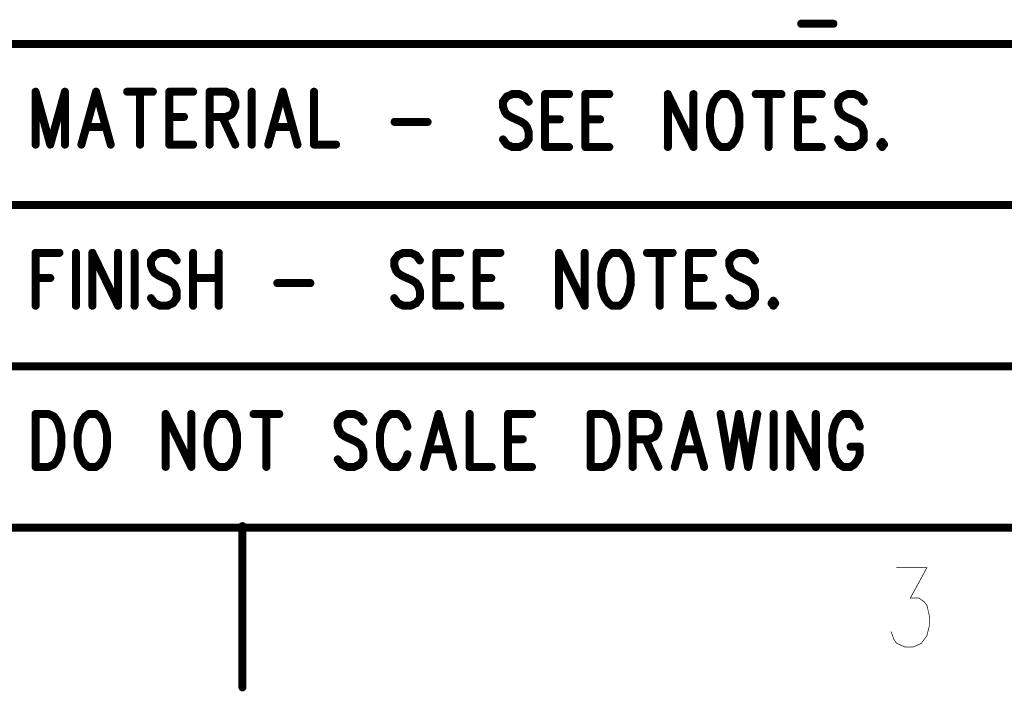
# Model space of a CAD drawing. Extents: x 2 to 38, y 2.4 to 29.6.
# Tile 8 of 93: x 19 to 23.2, y 2.4 to 5.2. Entities that reach past the tile are written whole.
import ezdxf

# ---------------------------------------------------------------- set-up
doc = ezdxf.new("R2010")
doc.units = 0
doc.layers.get('0').update_dxf_attribs({"linetype": 'CONTINUOUS'})
doc.layers.add('adt001026', color=1, linetype='CONTINUOUS')

# ---------------------------------------------------------------- blocks, each defined once
blk = doc.blocks.new('D247')
at = {"const_width": 0.0017}
blk.add_lwpolyline([(-0.00085, 0, 1), (0.00085, 0, 1)], format="xyb", close=True, dxfattribs=at)
blk = doc.blocks.new('D251')
at = {"const_width": 0.0171}
blk.add_lwpolyline([(-0.00855, 0, 1), (0.00855, 0, 1)], format="xyb", close=True, dxfattribs=at)

msp = doc.modelspace()

# ---------------------------------------------------------------- linework, layer by layer
at = {"layer": 'adt001026', "color": 1}
for points, const_width in [([(22.3127, 5.2108), (22.4496, 5.2108)], 0.034), ([(18.9051, 5.1252), (23.5284, 5.1252)], 0.034), ([(19.0592, 4.9218), (19.0592, 4.6971)], 0.034), ([(19.0592, 4.9218), (19.1215, 4.6971)], 0.034), ([(19.1838, 4.9218), (19.1215, 4.6971)], 0.034), ([(19.1838, 4.9218), (19.1838, 4.6971)], 0.034), ([(19.3161, 4.9218), (19.2538, 4.6971)], 0.034), ([(19.3161, 4.9218), (19.3784, 4.6971)], 0.034), ([(19.4484, 4.9218), (19.5574, 4.9218)], 0.034), ([(19.5029, 4.9218), (19.5029, 4.6971)], 0.034), ([(19.6274, 4.9218), (19.6274, 4.6971)], 0.034), ([(19.6274, 4.9218), (19.7286, 4.9218)], 0.034), ([(19.7987, 4.9218), (19.7987, 4.6971)], 0.034), ([(19.7987, 4.9218), (19.8687, 4.9218)], 0.034), ([(19.8687, 4.9218), (19.8921, 4.9111)], 0.034), ([(19.9777, 4.9218), (19.9777, 4.6971)], 0.034), ([(20.11, 4.9218), (20.0477, 4.6971)], 0.034), ([(20.11, 4.9218), (20.1722, 4.6971)], 0.034), ([(20.2423, 4.9218), (20.2423, 4.6971)], 0.034), ([(19.8921, 4.9111), (19.8998, 4.9004)], 0.034), ([(19.8998, 4.9004), (19.9076, 4.879)], 0.034), ([(19.9076, 4.879), (19.9076, 4.8576)], 0.034), ([(21.0611, 4.9009), (21.0455, 4.8795)], 0.034), ([(21.0455, 4.8795), (21.0455, 4.8581)], 0.034), ([(21.0845, 4.9116), (21.0611, 4.9009)], 0.034), ([(21.1156, 4.9116), (21.0845, 4.9116)], 0.034), ([(21.1389, 4.9009), (21.1156, 4.9116)], 0.034), ([(21.1545, 4.8795), (21.1389, 4.9009)], 0.034), ([(21.2246, 4.9116), (21.2246, 4.6868)], 0.034), ([(21.2246, 4.9116), (21.3257, 4.9116)], 0.034), ([(21.3958, 4.9116), (21.3958, 4.6868)], 0.034), ([(21.3958, 4.9116), (21.497, 4.9116)], 0.034), ([(21.746, 4.9116), (21.746, 4.6868)], 0.034), ([(21.746, 4.9116), (21.855, 4.6868)], 0.034), ([(21.855, 4.9116), (21.855, 4.6868)], 0.034), ([(21.9406, 4.8795), (21.9328, 4.8581)], 0.034), ([(21.9562, 4.9009), (21.9406, 4.8795)], 0.034), ([(21.9718, 4.9116), (21.9562, 4.9009)], 0.034), ([(22.0029, 4.9116), (21.9718, 4.9116)], 0.034), ([(22.0185, 4.9009), (22.0029, 4.9116)], 0.034), ([(22.034, 4.8795), (22.0185, 4.9009)], 0.034), ([(22.0418, 4.8581), (22.034, 4.8795)], 0.034), ([(22.1196, 4.9116), (22.2286, 4.9116)], 0.034), ([(22.1741, 4.9116), (22.1741, 4.6868)], 0.034), ([(22.2987, 4.9116), (22.2987, 4.6868)], 0.034), ([(22.2987, 4.9116), (22.3998, 4.9116)], 0.034), ([(22.4855, 4.9009), (22.4699, 4.8795)], 0.034), ([(22.4699, 4.8795), (22.4699, 4.8581)], 0.034), ([(22.5088, 4.9116), (22.4855, 4.9009)], 0.034), ([(22.5399, 4.9116), (22.5088, 4.9116)], 0.034), ([(22.5633, 4.9009), (22.5399, 4.9116)], 0.034), ([(22.5788, 4.8795), (22.5633, 4.9009)], 0.034), ([(19.9076, 4.8576), (19.8998, 4.8362)], 0.034), ([(21.0455, 4.8581), (21.0533, 4.8367)], 0.034), ([(21.9328, 4.8581), (21.9251, 4.826)], 0.034), ([(22.0496, 4.826), (22.0418, 4.8581)], 0.034), ([(22.4699, 4.8581), (22.4777, 4.8367)], 0.034), ([(19.6274, 4.8148), (19.6897, 4.8148)], 0.034), ([(19.8687, 4.8148), (19.7987, 4.8148)], 0.034), ([(19.8531, 4.8148), (19.9076, 4.6971)], 0.034), ([(19.8921, 4.8255), (19.8687, 4.8148)], 0.034), ([(19.8998, 4.8362), (19.8921, 4.8255)], 0.034), ([(21.0533, 4.8367), (21.0611, 4.826)], 0.034), ([(21.0611, 4.826), (21.0767, 4.8153)], 0.034), ([(21.0767, 4.8153), (21.1234, 4.7938)], 0.034), ([(21.2246, 4.8045), (21.2868, 4.8045)], 0.034), ([(21.3958, 4.8045), (21.4581, 4.8045)], 0.034), ([(21.9251, 4.826), (21.9251, 4.7724)], 0.034), ([(22.0496, 4.7724), (22.0496, 4.826)], 0.034), ([(22.2987, 4.8045), (22.3609, 4.8045)], 0.034), ([(22.4777, 4.8367), (22.4855, 4.826)], 0.034), ([(22.4855, 4.826), (22.501, 4.8153)], 0.034), ([(22.501, 4.8153), (22.5477, 4.7938)], 0.034), ([(19.2772, 4.772), (19.355, 4.772)], 0.034), ([(20.0711, 4.772), (20.1489, 4.772)], 0.034), ([(20.5848, 4.7934), (20.7249, 4.7934)], 0.034), ([(21.1234, 4.7938), (21.1389, 4.7831)], 0.034), ([(21.1389, 4.7831), (21.1467, 4.7724)], 0.034), ([(21.1467, 4.7724), (21.1545, 4.751)], 0.034), ([(21.9251, 4.7724), (21.9328, 4.7403)], 0.034), ([(22.0418, 4.7403), (22.0496, 4.7724)], 0.034), ([(22.5477, 4.7938), (22.5633, 4.7831)], 0.034), ([(22.5633, 4.7831), (22.5711, 4.7724)], 0.034), ([(22.5711, 4.7724), (22.5788, 4.751)], 0.034), ([(21.0611, 4.6975), (21.0455, 4.7189)], 0.034), ([(21.1545, 4.7189), (21.1389, 4.6975)], 0.034), ([(21.1545, 4.751), (21.1545, 4.7189)], 0.034), ([(21.9328, 4.7403), (21.9406, 4.7189)], 0.034), ([(21.9406, 4.7189), (21.9562, 4.6975)], 0.034), ([(22.0185, 4.6975), (22.034, 4.7189)], 0.034), ([(22.034, 4.7189), (22.0418, 4.7403)], 0.034), ([(22.4855, 4.6975), (22.4699, 4.7189)], 0.034), ([(22.5788, 4.7189), (22.5633, 4.6975)], 0.034), ([(22.5788, 4.751), (22.5788, 4.7189)], 0.034), ([(19.6274, 4.6971), (19.7286, 4.6971)], 0.034), ([(20.2423, 4.6971), (20.3357, 4.6971)], 0.034), ([(21.0845, 4.6868), (21.0611, 4.6975)], 0.034), ([(21.1156, 4.6868), (21.0845, 4.6868)], 0.034), ([(21.1389, 4.6975), (21.1156, 4.6868)], 0.034), ([(21.2246, 4.6868), (21.3257, 4.6868)], 0.034), ([(21.3958, 4.6868), (21.497, 4.6868)], 0.034), ([(21.9562, 4.6975), (21.9718, 4.6868)], 0.034), ([(21.9718, 4.6868), (22.0029, 4.6868)], 0.034), ([(22.0029, 4.6868), (22.0185, 4.6975)], 0.034), ([(22.2987, 4.6868), (22.3998, 4.6868)], 0.034), ([(22.5088, 4.6868), (22.4855, 4.6975)], 0.034), ([(22.5399, 4.6868), (22.5088, 4.6868)], 0.034), ([(22.5633, 4.6975), (22.5399, 4.6868)], 0.034), ([(22.6567, 4.7082), (22.6489, 4.6975)], 0.034), ([(22.6489, 4.6975), (22.6567, 4.6868)], 0.034), ([(22.6645, 4.6975), (22.6567, 4.7082)], 0.034), ([(22.6567, 4.6868), (22.6645, 4.6975)], 0.034), ([(18.9051, 4.4403), (23.5284, 4.4403)], 0.034), ([(19.0592, 4.2369), (19.0592, 4.0122)], 0.034), ([(19.0592, 4.2369), (19.1604, 4.2369)], 0.034), ([(19.2305, 4.2369), (19.2305, 4.0122)], 0.034), ([(19.3005, 4.2369), (19.3005, 4.0122)], 0.034), ([(19.3005, 4.2369), (19.4095, 4.0122)], 0.034), ([(19.4095, 4.2369), (19.4095, 4.0122)], 0.034), ([(19.4795, 4.2369), (19.4795, 4.0122)], 0.034), ([(19.5652, 4.2262), (19.5496, 4.2048)], 0.034), ([(19.5885, 4.2369), (19.5652, 4.2262)], 0.034), ([(19.6196, 4.2369), (19.5885, 4.2369)], 0.034), ([(19.643, 4.2262), (19.6196, 4.2369)], 0.034), ([(19.6586, 4.2048), (19.643, 4.2262)], 0.034), ([(19.7286, 4.2369), (19.7286, 4.0122)], 0.034), ([(19.8376, 4.2369), (19.8376, 4.0122)], 0.034), ([(20.5988, 4.2262), (20.5832, 4.2048)], 0.034), ([(20.6221, 4.2369), (20.5988, 4.2262)], 0.034), ([(20.6533, 4.2369), (20.6221, 4.2369)], 0.034), ([(20.6766, 4.2262), (20.6533, 4.2369)], 0.034), ([(20.6922, 4.2048), (20.6766, 4.2262)], 0.034), ([(20.7622, 4.2369), (20.7622, 4.0122)], 0.034), ([(20.7622, 4.2369), (20.8634, 4.2369)], 0.034), ([(20.9335, 4.2369), (20.9335, 4.0122)], 0.034), ([(20.9335, 4.2369), (21.0346, 4.2369)], 0.034), ([(21.2837, 4.2369), (21.2837, 4.0122)], 0.034), ([(21.2837, 4.2369), (21.3927, 4.0122)], 0.034), ([(21.3927, 4.2369), (21.3927, 4.0122)], 0.034), ([(21.4939, 4.2262), (21.4783, 4.2048)], 0.034), ([(21.5094, 4.2369), (21.4939, 4.2262)], 0.034), ([(21.5406, 4.2369), (21.5094, 4.2369)], 0.034), ([(21.5561, 4.2262), (21.5406, 4.2369)], 0.034), ([(21.5717, 4.2048), (21.5561, 4.2262)], 0.034), ([(21.6573, 4.2369), (21.7663, 4.2369)], 0.034), ([(21.7118, 4.2369), (21.7118, 4.0122)], 0.034), ([(21.8363, 4.2369), (21.8363, 4.0122)], 0.034), ([(21.8363, 4.2369), (21.9375, 4.2369)], 0.034), ([(22.0231, 4.2262), (22.0076, 4.2048)], 0.034), ([(22.0465, 4.2369), (22.0231, 4.2262)], 0.034), ([(22.0776, 4.2369), (22.0465, 4.2369)], 0.034), ([(22.101, 4.2262), (22.0776, 4.2369)], 0.034), ([(22.1165, 4.2048), (22.101, 4.2262)], 0.034), ([(19.5496, 4.2048), (19.5496, 4.1834)], 0.034), ([(19.5496, 4.1834), (19.5574, 4.162)], 0.034), ([(20.5832, 4.2048), (20.5832, 4.1834)], 0.034), ([(20.5832, 4.1834), (20.591, 4.162)], 0.034), ([(21.4705, 4.1834), (21.4627, 4.1513)], 0.034), ([(21.4783, 4.2048), (21.4705, 4.1834)], 0.034), ([(21.5795, 4.1834), (21.5717, 4.2048)], 0.034), ([(21.5873, 4.1513), (21.5795, 4.1834)], 0.034), ([(22.0076, 4.2048), (22.0076, 4.1834)], 0.034), ([(22.0076, 4.1834), (22.0153, 4.162)], 0.034), ([(19.0592, 4.1299), (19.1215, 4.1299)], 0.034), ([(19.5574, 4.162), (19.5652, 4.1513)], 0.034), ([(19.5652, 4.1513), (19.5807, 4.1406)], 0.034), ([(19.5807, 4.1406), (19.6274, 4.1192)], 0.034), ([(19.7286, 4.1299), (19.8376, 4.1299)], 0.034), ([(20.591, 4.162), (20.5988, 4.1513)], 0.034), ([(20.5988, 4.1513), (20.6143, 4.1406)], 0.034), ([(20.6143, 4.1406), (20.661, 4.1192)], 0.034), ([(20.7622, 4.1299), (20.8245, 4.1299)], 0.034), ([(20.9335, 4.1299), (20.9957, 4.1299)], 0.034), ([(21.4627, 4.1513), (21.4627, 4.0978)], 0.034), ([(21.5873, 4.0978), (21.5873, 4.1513)], 0.034), ([(21.8363, 4.1299), (21.8986, 4.1299)], 0.034), ([(22.0153, 4.162), (22.0231, 4.1513)], 0.034), ([(22.0231, 4.1513), (22.0387, 4.1406)], 0.034), ([(22.0387, 4.1406), (22.0854, 4.1192)], 0.034), ([(19.6274, 4.1192), (19.643, 4.1085)], 0.034), ([(19.643, 4.1085), (19.6508, 4.0978)], 0.034), ([(19.6508, 4.0978), (19.6586, 4.0764)], 0.034), ([(20.0866, 4.1085), (20.2267, 4.1085)], 0.034), ([(20.661, 4.1192), (20.6766, 4.1085)], 0.034), ([(20.6766, 4.1085), (20.6844, 4.0978)], 0.034), ([(20.6844, 4.0978), (20.6922, 4.0764)], 0.034), ([(21.4627, 4.0978), (21.4705, 4.0657)], 0.034), ([(21.5795, 4.0657), (21.5873, 4.0978)], 0.034), ([(22.0854, 4.1192), (22.101, 4.1085)], 0.034), ([(22.101, 4.1085), (22.1087, 4.0978)], 0.034), ([(22.1087, 4.0978), (22.1165, 4.0764)], 0.034), ([(19.5652, 4.0229), (19.5496, 4.0443)], 0.034), ([(19.6586, 4.0443), (19.643, 4.0229)], 0.034), ([(19.6586, 4.0764), (19.6586, 4.0443)], 0.034), ([(20.5988, 4.0229), (20.5832, 4.0443)], 0.034), ([(20.6922, 4.0443), (20.6766, 4.0229)], 0.034), ([(20.6922, 4.0764), (20.6922, 4.0443)], 0.034), ([(21.4705, 4.0657), (21.4783, 4.0443)], 0.034), ([(21.4783, 4.0443), (21.4939, 4.0229)], 0.034), ([(21.5561, 4.0229), (21.5717, 4.0443)], 0.034), ([(21.5717, 4.0443), (21.5795, 4.0657)], 0.034), ([(22.0231, 4.0229), (22.0076, 4.0443)], 0.034), ([(22.1165, 4.0443), (22.101, 4.0229)], 0.034), ([(22.1165, 4.0764), (22.1165, 4.0443)], 0.034), ([(19.5885, 4.0122), (19.5652, 4.0229)], 0.034), ([(19.6196, 4.0122), (19.5885, 4.0122)], 0.034), ([(19.643, 4.0229), (19.6196, 4.0122)], 0.034), ([(20.6221, 4.0122), (20.5988, 4.0229)], 0.034), ([(20.6533, 4.0122), (20.6221, 4.0122)], 0.034), ([(20.6766, 4.0229), (20.6533, 4.0122)], 0.034), ([(20.7622, 4.0122), (20.8634, 4.0122)], 0.034), ([(20.9335, 4.0122), (21.0346, 4.0122)], 0.034), ([(21.4939, 4.0229), (21.5094, 4.0122)], 0.034), ([(21.5094, 4.0122), (21.5406, 4.0122)], 0.034), ([(21.5406, 4.0122), (21.5561, 4.0229)], 0.034), ([(21.8363, 4.0122), (21.9375, 4.0122)], 0.034), ([(22.0465, 4.0122), (22.0231, 4.0229)], 0.034), ([(22.0776, 4.0122), (22.0465, 4.0122)], 0.034), ([(22.101, 4.0229), (22.0776, 4.0122)], 0.034), ([(22.1944, 4.0336), (22.1866, 4.0229)], 0.034), ([(22.1866, 4.0229), (22.1944, 4.0122)], 0.034), ([(22.2021, 4.0229), (22.1944, 4.0336)], 0.034), ([(22.1944, 4.0122), (22.2021, 4.0229)], 0.034), ([(18.9051, 3.7553), (23.5284, 3.7553)], 0.034), ([(19.0592, 3.552), (19.0592, 3.3272)], 0.034), ([(19.0592, 3.552), (19.1137, 3.552)], 0.034), ([(19.1137, 3.552), (19.1371, 3.5413)], 0.034), ([(19.1371, 3.5413), (19.1526, 3.5199)], 0.034), ([(19.2694, 3.5413), (19.2538, 3.5199)], 0.034), ([(19.285, 3.552), (19.2694, 3.5413)], 0.034), ([(19.3161, 3.552), (19.285, 3.552)], 0.034), ([(19.3317, 3.5413), (19.3161, 3.552)], 0.034), ([(19.3472, 3.5199), (19.3317, 3.5413)], 0.034), ([(19.6119, 3.552), (19.6119, 3.3272)], 0.034), ([(19.6119, 3.552), (19.7208, 3.3272)], 0.034), ([(19.7208, 3.552), (19.7208, 3.3272)], 0.034), ([(19.822, 3.5413), (19.8064, 3.5199)], 0.034), ([(19.8376, 3.552), (19.822, 3.5413)], 0.034), ([(19.8687, 3.552), (19.8376, 3.552)], 0.034), ([(19.8843, 3.5413), (19.8687, 3.552)], 0.034), ([(19.8998, 3.5199), (19.8843, 3.5413)], 0.034), ([(19.9854, 3.552), (20.0944, 3.552)], 0.034), ([(20.0399, 3.552), (20.0399, 3.3272)], 0.034), ([(20.359, 3.5413), (20.3435, 3.5199)], 0.034), ([(20.3824, 3.552), (20.359, 3.5413)], 0.034), ([(20.4135, 3.552), (20.3824, 3.552)], 0.034), ([(20.4369, 3.5413), (20.4135, 3.552)], 0.034), ([(20.4524, 3.5199), (20.4369, 3.5413)], 0.034), ([(20.5536, 3.5413), (20.5381, 3.5199)], 0.034), ([(20.5692, 3.552), (20.5536, 3.5413)], 0.034), ([(20.6003, 3.552), (20.5692, 3.552)], 0.034), ([(20.6159, 3.5413), (20.6003, 3.552)], 0.034), ([(20.6315, 3.5199), (20.6159, 3.5413)], 0.034), ([(20.7716, 3.552), (20.7093, 3.3272)], 0.034), ([(20.7716, 3.552), (20.8338, 3.3272)], 0.034), ([(20.9039, 3.552), (20.9039, 3.3272)], 0.034), ([(21.0673, 3.552), (21.0673, 3.3272)], 0.034), ([(21.0673, 3.552), (21.1685, 3.552)], 0.034), ([(21.4176, 3.552), (21.4176, 3.3272)], 0.034), ([(21.4176, 3.552), (21.4721, 3.552)], 0.034), ([(21.4721, 3.552), (21.4954, 3.5413)], 0.034), ([(21.4954, 3.5413), (21.511, 3.5199)], 0.034), ([(21.5966, 3.552), (21.5966, 3.3272)], 0.034), ([(21.5966, 3.552), (21.6666, 3.552)], 0.034), ([(21.6666, 3.552), (21.69, 3.5413)], 0.034), ([(21.69, 3.5413), (21.6978, 3.5306)], 0.034), ([(21.8379, 3.552), (21.7756, 3.3272)], 0.034), ([(21.8379, 3.552), (21.9001, 3.3272)], 0.034), ([(21.9702, 3.552), (22.0091, 3.3272)], 0.034), ([(22.048, 3.552), (22.0091, 3.3272)], 0.034), ([(22.048, 3.552), (22.0869, 3.3272)], 0.034), ([(22.1259, 3.552), (22.0869, 3.3272)], 0.034), ([(22.1959, 3.552), (22.1959, 3.3272)], 0.034), ([(22.266, 3.552), (22.266, 3.3272)], 0.034), ([(22.266, 3.552), (22.3749, 3.3272)], 0.034), ([(22.3749, 3.552), (22.3749, 3.3272)], 0.034), ([(22.4761, 3.5413), (22.4605, 3.5199)], 0.034), ([(22.4917, 3.552), (22.4761, 3.5413)], 0.034), ([(22.5228, 3.552), (22.4917, 3.552)], 0.034), ([(22.5384, 3.5413), (22.5228, 3.552)], 0.034), ([(22.5539, 3.5199), (22.5384, 3.5413)], 0.034), ([(19.1526, 3.5199), (19.1604, 3.4985)], 0.034), ([(19.1604, 3.4985), (19.1682, 3.4664)], 0.034), ([(19.246, 3.4985), (19.2383, 3.4664)], 0.034), ([(19.2538, 3.5199), (19.246, 3.4985)], 0.034), ([(19.355, 3.4985), (19.3472, 3.5199)], 0.034), ([(19.3628, 3.4664), (19.355, 3.4985)], 0.034), ([(19.7987, 3.4985), (19.7909, 3.4664)], 0.034), ([(19.8064, 3.5199), (19.7987, 3.4985)], 0.034), ([(19.9076, 3.4985), (19.8998, 3.5199)], 0.034), ([(19.9154, 3.4664), (19.9076, 3.4985)], 0.034), ([(20.3435, 3.5199), (20.3435, 3.4985)], 0.034), ([(20.3435, 3.4985), (20.3513, 3.4771)], 0.034), ([(20.5303, 3.4985), (20.5225, 3.4664)], 0.034), ([(20.5381, 3.5199), (20.5303, 3.4985)], 0.034), ([(20.6392, 3.4985), (20.6315, 3.5199)], 0.034), ([(21.511, 3.5199), (21.5188, 3.4985)], 0.034), ([(21.5188, 3.4985), (21.5265, 3.4664)], 0.034), ([(21.6978, 3.5306), (21.7056, 3.5092)], 0.034), ([(21.7056, 3.5092), (21.7056, 3.4878)], 0.034), ([(22.4528, 3.4985), (22.445, 3.4664)], 0.034), ([(22.4605, 3.5199), (22.4528, 3.4985)], 0.034), ([(22.5617, 3.4985), (22.5539, 3.5199)], 0.034), ([(19.1682, 3.4664), (19.1682, 3.4129)], 0.034), ([(19.2383, 3.4664), (19.2383, 3.4129)], 0.034), ([(19.3628, 3.4129), (19.3628, 3.4664)], 0.034), ([(19.7909, 3.4664), (19.7909, 3.4129)], 0.034), ([(19.9154, 3.4129), (19.9154, 3.4664)], 0.034), ([(20.3513, 3.4771), (20.359, 3.4664)], 0.034), ([(20.359, 3.4664), (20.3746, 3.4557)], 0.034), ([(20.5225, 3.4664), (20.5225, 3.4129)], 0.034), ([(21.5265, 3.4664), (21.5265, 3.4129)], 0.034), ([(21.6978, 3.4664), (21.69, 3.4557)], 0.034), ([(21.7056, 3.4878), (21.6978, 3.4664)], 0.034), ([(22.445, 3.4664), (22.445, 3.4129)], 0.034), ([(20.3746, 3.4557), (20.4213, 3.4343)], 0.034), ([(20.4213, 3.4343), (20.4369, 3.4236)], 0.034), ([(20.4369, 3.4236), (20.4447, 3.4129)], 0.034), ([(21.0673, 3.445), (21.1296, 3.445)], 0.034), ([(21.6666, 3.445), (21.5966, 3.445)], 0.034), ([(21.6511, 3.445), (21.7056, 3.3272)], 0.034), ([(21.69, 3.4557), (21.6666, 3.445)], 0.034), ([(19.1604, 3.3807), (19.1526, 3.3593)], 0.034), ([(19.1682, 3.4129), (19.1604, 3.3807)], 0.034), ([(19.2383, 3.4129), (19.246, 3.3807)], 0.034), ([(19.246, 3.3807), (19.2538, 3.3593)], 0.034), ([(19.3472, 3.3593), (19.355, 3.3807)], 0.034), ([(19.355, 3.3807), (19.3628, 3.4129)], 0.034), ([(19.7909, 3.4129), (19.7987, 3.3807)], 0.034), ([(19.7987, 3.3807), (19.8064, 3.3593)], 0.034), ([(19.8998, 3.3593), (19.9076, 3.3807)], 0.034), ([(19.9076, 3.3807), (19.9154, 3.4129)], 0.034), ([(20.4447, 3.4129), (20.4524, 3.3914)], 0.034), ([(20.4524, 3.3914), (20.4524, 3.3593)], 0.034), ([(20.5225, 3.4129), (20.5303, 3.3807)], 0.034), ([(20.5303, 3.3807), (20.5381, 3.3593)], 0.034), ([(20.6315, 3.3593), (20.6392, 3.3807)], 0.034), ([(20.7326, 3.4022), (20.8105, 3.4022)], 0.034), ([(21.5188, 3.3807), (21.511, 3.3593)], 0.034), ([(21.5265, 3.4129), (21.5188, 3.3807)], 0.034), ([(21.799, 3.4022), (21.8768, 3.4022)], 0.034), ([(22.445, 3.4129), (22.4528, 3.3807)], 0.034), ([(22.4528, 3.3807), (22.4605, 3.3593)], 0.034), ([(22.5228, 3.4129), (22.5617, 3.4129)], 0.034), ([(22.5539, 3.3593), (22.5617, 3.3807)], 0.034), ([(22.5617, 3.3807), (22.5617, 3.4129)], 0.034), ([(19.1371, 3.3379), (19.1137, 3.3272)], 0.034), ([(19.1526, 3.3593), (19.1371, 3.3379)], 0.034), ([(19.2538, 3.3593), (19.2694, 3.3379)], 0.034), ([(19.2694, 3.3379), (19.285, 3.3272)], 0.034), ([(19.3161, 3.3272), (19.3317, 3.3379)], 0.034), ([(19.3317, 3.3379), (19.3472, 3.3593)], 0.034), ([(19.8064, 3.3593), (19.822, 3.3379)], 0.034), ([(19.822, 3.3379), (19.8376, 3.3272)], 0.034), ([(19.8687, 3.3272), (19.8843, 3.3379)], 0.034), ([(19.8843, 3.3379), (19.8998, 3.3593)], 0.034), ([(20.359, 3.3379), (20.3435, 3.3593)], 0.034), ([(20.3824, 3.3272), (20.359, 3.3379)], 0.034), ([(20.4369, 3.3379), (20.4135, 3.3272)], 0.034), ([(20.4524, 3.3593), (20.4369, 3.3379)], 0.034), ([(20.5381, 3.3593), (20.5536, 3.3379)], 0.034), ([(20.5536, 3.3379), (20.5692, 3.3272)], 0.034), ([(20.6003, 3.3272), (20.6159, 3.3379)], 0.034), ([(20.6159, 3.3379), (20.6315, 3.3593)], 0.034), ([(21.4954, 3.3379), (21.4721, 3.3272)], 0.034), ([(21.511, 3.3593), (21.4954, 3.3379)], 0.034), ([(22.4605, 3.3593), (22.4761, 3.3379)], 0.034), ([(22.4761, 3.3379), (22.4917, 3.3272)], 0.034), ([(22.5228, 3.3272), (22.5384, 3.3379)], 0.034), ([(22.5384, 3.3379), (22.5539, 3.3593)], 0.034), ([(19.1137, 3.3272), (19.0592, 3.3272)], 0.034), ([(19.285, 3.3272), (19.3161, 3.3272)], 0.034), ([(19.8376, 3.3272), (19.8687, 3.3272)], 0.034), ([(20.4135, 3.3272), (20.3824, 3.3272)], 0.034), ([(20.5692, 3.3272), (20.6003, 3.3272)], 0.034), ([(20.9039, 3.3272), (20.9973, 3.3272)], 0.034), ([(21.0673, 3.3272), (21.1685, 3.3272)], 0.034), ([(21.4721, 3.3272), (21.4176, 3.3272)], 0.034), ([(22.4917, 3.3272), (22.5228, 3.3272)], 0.034), ([(2.637, 3.0685), (37.3949, 3.0685)], 0.034), ([(19.9383, 2.3905), (19.9383, 3.0754)], 0.034), ([(22.7185, 2.8988), (22.8469, 2.8988)], 0.003), ([(22.8469, 2.8988), (22.7769, 2.7704)], 0.003), ([(22.7769, 2.7704), (22.8119, 2.7704)], 0.003), ([(22.8119, 2.7704), (22.8353, 2.7543)], 0.003), ([(22.8353, 2.7543), (22.8469, 2.7383)], 0.003), ([(22.8469, 2.7383), (22.8586, 2.6901)], 0.003), ([(22.8586, 2.6901), (22.8586, 2.658)], 0.003), ([(22.8586, 2.658), (22.8469, 2.6098)], 0.003), ([(22.7068, 2.5938), (22.6952, 2.6259)], 0.003), ([(22.7185, 2.5777), (22.7068, 2.5938)], 0.003), ([(22.8469, 2.6098), (22.8236, 2.5777)], 0.003), ([(22.7535, 2.5617), (22.7185, 2.5777)], 0.003), ([(22.7886, 2.5617), (22.7535, 2.5617)], 0.003), ([(22.8236, 2.5777), (22.7886, 2.5617)], 0.003)]:
    msp.add_lwpolyline(points, dxfattribs=dict(at, const_width=const_width))

# ---------------------------------------------------------------- block references
at = {"layer": 'adt001026'}
for name, p in [('D251', (22.3127, 5.2108)), ('D251', (22.4496, 5.2108)), ('D251', (19.0592, 4.9218)), ('D251', (19.0592, 4.9218)), ('D251', (19.1838, 4.9218)), ('D251', (19.1838, 4.9218)), ('D251', (19.3161, 4.9218)), ('D251', (19.3161, 4.9218)), ('D251', (19.4484, 4.9218)), ('D251', (19.5029, 4.9218)), ('D251', (19.5574, 4.9218)), ('D251', (19.6274, 4.9218)), ('D251', (19.6274, 4.9218)), ('D251', (19.7286, 4.9218)), ('D251', (19.7987, 4.9218)), ('D251', (19.7987, 4.9218)), ('D251', (19.8687, 4.9218)), ('D251', (19.9777, 4.9218)), ('D251', (20.11, 4.9218)), ('D251', (20.11, 4.9218)), ('D251', (20.2423, 4.9218)), ('D251', (19.8921, 4.9111)), ('D251', (19.8998, 4.9004)), ('D251', (19.9076, 4.879)), ('D251', (21.0455, 4.8795)), ('D251', (21.0611, 4.9009)), ('D251', (21.0845, 4.9116)), ('D251', (21.1156, 4.9116)), ('D251', (21.1389, 4.9009)), ('D251', (21.1545, 4.8795)), ('D251', (21.2246, 4.9116)), ('D251', (21.2246, 4.9116)), ('D251', (21.3257, 4.9116)), ('D251', (21.3958, 4.9116)), ('D251', (21.3958, 4.9116)), ('D251', (21.497, 4.9116)), ('D251', (21.746, 4.9116)), ('D251', (21.746, 4.9116)), ('D251', (21.855, 4.9116)), ('D251', (21.9406, 4.8795)), ('D251', (21.9562, 4.9009)), ('D251', (21.9718, 4.9116)), ('D251', (21.9718, 4.9116)), ('D251', (22.0029, 4.9116)), ('D251', (22.0185, 4.9009)), ('D251', (22.034, 4.8795)), ('D251', (22.1196, 4.9116)), ('D251', (22.1741, 4.9116)), ('D251', (22.2286, 4.9116)), ('D251', (22.2987, 4.9116)), ('D251', (22.2987, 4.9116)), ('D251', (22.3998, 4.9116)), ('D251', (22.4699, 4.8795)), ('D251', (22.4855, 4.9009)), ('D251', (22.5088, 4.9116)), ('D251', (22.5399, 4.9116)), ('D251', (22.5633, 4.9009)), ('D251', (22.5788, 4.8795)), ('D251', (19.9076, 4.8576)), ('D251', (21.0455, 4.8581)), ('D251', (21.0533, 4.8367)), ('D251', (21.9328, 4.8581)), ('D251', (22.0418, 4.8581)), ('D251', (22.4699, 4.8581)), ('D251', (22.4777, 4.8367)), ('D251', (19.6274, 4.8148)), ('D251', (19.6897, 4.8148)), ('D251', (19.7987, 4.8148)), ('D251', (19.8531, 4.8148)), ('D251', (19.8687, 4.8148)), ('D251', (19.8921, 4.8255)), ('D251', (19.8998, 4.8362)), ('D251', (21.0611, 4.826)), ('D251', (21.0767, 4.8153)), ('D251', (21.2246, 4.8045)), ('D251', (21.2868, 4.8045)), ('D251', (21.3958, 4.8045)), ('D251', (21.4581, 4.8045)), ('D251', (21.9251, 4.826)), ('D251', (22.0496, 4.826)), ('D251', (22.2987, 4.8045)), ('D251', (22.3609, 4.8045)), ('D251', (22.4855, 4.826)), ('D251', (22.501, 4.8153)), ('D251', (19.2772, 4.772)), ('D251', (19.355, 4.772)), ('D251', (20.0711, 4.772)), ('D251', (20.1489, 4.772)), ('D251', (20.5848, 4.7934)), ('D251', (20.7249, 4.7934)), ('D251', (21.1234, 4.7938)), ('D251', (21.1389, 4.7831)), ('D251', (21.1467, 4.7724)), ('D251', (21.9251, 4.7724)), ('D251', (22.0496, 4.7724)), ('D251', (22.5477, 4.7938)), ('D251', (22.5633, 4.7831)), ('D251', (22.5711, 4.7724)), ('D251', (21.0455, 4.7189)), ('D251', (21.1545, 4.751)), ('D251', (21.1545, 4.7189)), ('D251', (21.9328, 4.7403)), ('D251', (21.9406, 4.7189)), ('D251', (22.034, 4.7189)), ('D251', (22.0418, 4.7403)), ('D251', (22.4699, 4.7189)), ('D251', (22.5788, 4.751)), ('D251', (22.5788, 4.7189)), ('D251', (19.0592, 4.6971)), ('D251', (19.1215, 4.6971)), ('D251', (19.1215, 4.6971)), ('D251', (19.1838, 4.6971)), ('D251', (19.2538, 4.6971)), ('D251', (19.3784, 4.6971)), ('D251', (19.5029, 4.6971)), ('D251', (19.6274, 4.6971)), ('D251', (19.6274, 4.6971)), ('D251', (19.7286, 4.6971)), ('D251', (19.7987, 4.6971)), ('D251', (19.9076, 4.6971)), ('D251', (19.9777, 4.6971)), ('D251', (20.0477, 4.6971)), ('D251', (20.1722, 4.6971)), ('D251', (20.2423, 4.6971)), ('D251', (20.3357, 4.6971)), ('D251', (21.0611, 4.6975)), ('D251', (21.0845, 4.6868)), ('D251', (21.1156, 4.6868)), ('D251', (21.1389, 4.6975)), ('D251', (21.2246, 4.6868)), ('D251', (21.2246, 4.6868)), ('D251', (21.3257, 4.6868)), ('D251', (21.3958, 4.6868)), ('D251', (21.3958, 4.6868)), ('D251', (21.497, 4.6868)), ('D251', (21.746, 4.6868)), ('D251', (21.855, 4.6868)), ('D251', (21.855, 4.6868)), ('D251', (21.9562, 4.6975)), ('D251', (21.9718, 4.6868)), ('D251', (22.0029, 4.6868)), ('D251', (22.0185, 4.6975)), ('D251', (22.1741, 4.6868)), ('D251', (22.2987, 4.6868)), ('D251', (22.2987, 4.6868)), ('D251', (22.3998, 4.6868)), ('D251', (22.4855, 4.6975)), ('D251', (22.5088, 4.6868)), ('D251', (22.5399, 4.6868)), ('D251', (22.5633, 4.6975)), ('D251', (22.6489, 4.6975)), ('D251', (22.6567, 4.7082)), ('D251', (22.6567, 4.7082)), ('D251', (22.6567, 4.6868)), ('D251', (22.6645, 4.6975)), ('D251', (19.0592, 4.2369)), ('D251', (19.0592, 4.2369)), ('D251', (19.1604, 4.2369)), ('D251', (19.2305, 4.2369)), ('D251', (19.3005, 4.2369)), ('D251', (19.3005, 4.2369)), ('D251', (19.4095, 4.2369)), ('D251', (19.4795, 4.2369)), ('D251', (19.5652, 4.2262)), ('D251', (19.5885, 4.2369)), ('D251', (19.6196, 4.2369)), ('D251', (19.643, 4.2262)), ('D251', (19.7286, 4.2369)), ('D251', (19.8376, 4.2369)), ('D251', (20.5988, 4.2262)), ('D251', (20.6221, 4.2369)), ('D251', (20.6533, 4.2369)), ('D251', (20.6766, 4.2262)), ('D251', (20.7622, 4.2369)), ('D251', (20.7622, 4.2369)), ('D251', (20.8634, 4.2369)), ('D251', (20.9335, 4.2369)), ('D251', (20.9335, 4.2369)), ('D251', (21.0346, 4.2369)), ('D251', (21.2837, 4.2369)), ('D251', (21.2837, 4.2369)), ('D251', (21.3927, 4.2369)), ('D251', (21.4939, 4.2262)), ('D251', (21.5094, 4.2369)), ('D251', (21.5094, 4.2369)), ('D251', (21.5406, 4.2369)), ('D251', (21.5561, 4.2262)), ('D251', (21.6573, 4.2369)), ('D251', (21.7118, 4.2369)), ('D251', (21.7663, 4.2369)), ('D251', (21.8363, 4.2369)), ('D251', (21.8363, 4.2369)), ('D251', (21.9375, 4.2369)), ('D251', (22.0231, 4.2262)), ('D251', (22.0465, 4.2369)), ('D251', (22.0776, 4.2369)), ('D251', (22.101, 4.2262)), ('D251', (19.5496, 4.2048)), ('D251', (19.5496, 4.1834)), ('D251', (19.6586, 4.2048)), ('D251', (20.5832, 4.2048)), ('D251', (20.5832, 4.1834)), ('D251', (20.6922, 4.2048)), ('D251', (21.4705, 4.1834)), ('D251', (21.4783, 4.2048)), ('D251', (21.5717, 4.2048)), ('D251', (21.5795, 4.1834)), ('D251', (22.0076, 4.2048)), ('D251', (22.0076, 4.1834)), ('D251', (22.1165, 4.2048)), ('D251', (19.0592, 4.1299)), ('D251', (19.1215, 4.1299)), ('D251', (19.5574, 4.162)), ('D251', (19.5652, 4.1513)), ('D251', (19.5807, 4.1406)), ('D251', (19.7286, 4.1299)), ('D251', (19.8376, 4.1299)), ('D251', (20.591, 4.162)), ('D251', (20.5988, 4.1513)), ('D251', (20.6143, 4.1406)), ('D251', (20.7622, 4.1299)), ('D251', (20.8245, 4.1299)), ('D251', (20.9335, 4.1299)), ('D251', (20.9957, 4.1299)), ('D251', (21.4627, 4.1513)), ('D251', (21.5873, 4.1513)), ('D251', (21.8363, 4.1299)), ('D251', (21.8986, 4.1299)), ('D251', (22.0153, 4.162)), ('D251', (22.0231, 4.1513)), ('D251', (22.0387, 4.1406)), ('D251', (19.6274, 4.1192)), ('D251', (19.643, 4.1085)), ('D251', (19.6508, 4.0978)), ('D251', (20.0866, 4.1085)), ('D251', (20.2267, 4.1085)), ('D251', (20.661, 4.1192)), ('D251', (20.6766, 4.1085)), ('D251', (20.6844, 4.0978)), ('D251', (21.4627, 4.0978)), ('D251', (21.5873, 4.0978)), ('D251', (22.0854, 4.1192)), ('D251', (22.101, 4.1085)), ('D251', (22.1087, 4.0978)), ('D251', (19.5496, 4.0443)), ('D251', (19.6586, 4.0764)), ('D251', (19.6586, 4.0443)), ('D251', (20.5832, 4.0443)), ('D251', (20.6922, 4.0764)), ('D251', (20.6922, 4.0443)), ('D251', (21.4705, 4.0657)), ('D251', (21.4783, 4.0443)), ('D251', (21.5717, 4.0443)), ('D251', (21.5795, 4.0657)), ('D251', (22.0076, 4.0443)), ('D251', (22.1165, 4.0764)), ('D251', (22.1165, 4.0443)), ('D251', (19.0592, 4.0122)), ('D251', (19.2305, 4.0122)), ('D251', (19.3005, 4.0122)), ('D251', (19.4095, 4.0122)), ('D251', (19.4095, 4.0122)), ('D251', (19.4795, 4.0122)), ('D251', (19.5652, 4.0229)), ('D251', (19.5885, 4.0122)), ('D251', (19.6196, 4.0122)), ('D251', (19.643, 4.0229)), ('D251', (19.7286, 4.0122)), ('D251', (19.8376, 4.0122)), ('D251', (20.5988, 4.0229)), ('D251', (20.6221, 4.0122)), ('D251', (20.6533, 4.0122)), ('D251', (20.6766, 4.0229)), ('D251', (20.7622, 4.0122)), ('D251', (20.7622, 4.0122)), ('D251', (20.8634, 4.0122)), ('D251', (20.9335, 4.0122)), ('D251', (20.9335, 4.0122)), ('D251', (21.0346, 4.0122)), ('D251', (21.2837, 4.0122)), ('D251', (21.3927, 4.0122)), ('D251', (21.3927, 4.0122)), ('D251', (21.4939, 4.0229)), ('D251', (21.5094, 4.0122)), ('D251', (21.5406, 4.0122)), ('D251', (21.5561, 4.0229)), ('D251', (21.7118, 4.0122)), ('D251', (21.8363, 4.0122)), ('D251', (21.8363, 4.0122)), ('D251', (21.9375, 4.0122)), ('D251', (22.0231, 4.0229)), ('D251', (22.0465, 4.0122)), ('D251', (22.0776, 4.0122)), ('D251', (22.101, 4.0229)), ('D251', (22.1866, 4.0229)), ('D251', (22.1944, 4.0336)), ('D251', (22.1944, 4.0336)), ('D251', (22.1944, 4.0122)), ('D251', (22.2021, 4.0229)), ('D251', (19.0592, 3.552)), ('D251', (19.0592, 3.552)), ('D251', (19.1137, 3.552)), ('D251', (19.1371, 3.5413)), ('D251', (19.2694, 3.5413)), ('D251', (19.285, 3.552)), ('D251', (19.285, 3.552)), ('D251', (19.3161, 3.552)), ('D251', (19.3317, 3.5413)), ('D251', (19.6119, 3.552)), ('D251', (19.6119, 3.552)), ('D251', (19.7208, 3.552)), ('D251', (19.822, 3.5413)), ('D251', (19.8376, 3.552)), ('D251', (19.8376, 3.552)), ('D251', (19.8687, 3.552)), ('D251', (19.8843, 3.5413)), ('D251', (19.9854, 3.552)), ('D251', (20.0399, 3.552)), ('D251', (20.0944, 3.552)), ('D251', (20.359, 3.5413)), ('D251', (20.3824, 3.552)), ('D251', (20.4135, 3.552)), ('D251', (20.4369, 3.5413)), ('D251', (20.5536, 3.5413)), ('D251', (20.5692, 3.552)), ('D251', (20.6003, 3.552)), ('D251', (20.6159, 3.5413)), ('D251', (20.7716, 3.552)), ('D251', (20.7716, 3.552)), ('D251', (20.9039, 3.552)), ('D251', (21.0673, 3.552)), ('D251', (21.0673, 3.552)), ('D251', (21.1685, 3.552)), ('D251', (21.4176, 3.552)), ('D251', (21.4176, 3.552)), ('D251', (21.4721, 3.552)), ('D251', (21.4954, 3.5413)), ('D251', (21.5966, 3.552)), ('D251', (21.5966, 3.552)), ('D251', (21.6666, 3.552)), ('D251', (21.69, 3.5413)), ('D251', (21.8379, 3.552)), ('D251', (21.8379, 3.552)), ('D251', (21.9702, 3.552)), ('D251', (22.048, 3.552)), ('D251', (22.048, 3.552)), ('D251', (22.1259, 3.552)), ('D251', (22.1959, 3.552)), ('D251', (22.266, 3.552)), ('D251', (22.266, 3.552)), ('D251', (22.3749, 3.552)), ('D251', (22.4761, 3.5413)), ('D251', (22.4917, 3.552)), ('D251', (22.5228, 3.552)), ('D251', (22.5384, 3.5413)), ('D251', (19.1526, 3.5199)), ('D251', (19.1604, 3.4985)), ('D251', (19.246, 3.4985)), ('D251', (19.2538, 3.5199)), ('D251', (19.3472, 3.5199)), ('D251', (19.355, 3.4985)), ('D251', (19.7987, 3.4985)), ('D251', (19.8064, 3.5199)), ('D251', (19.8998, 3.5199)), ('D251', (19.9076, 3.4985)), ('D251', (20.3435, 3.5199)), ('D251', (20.3435, 3.4985)), ('D251', (20.4524, 3.5199)), ('D251', (20.5303, 3.4985)), ('D251', (20.5381, 3.5199)), ('D251', (20.6315, 3.5199)), ('D251', (20.6392, 3.4985)), ('D251', (21.511, 3.5199)), ('D251', (21.5188, 3.4985)), ('D251', (21.6978, 3.5306)), ('D251', (21.7056, 3.5092)), ('D251', (22.4528, 3.4985)), ('D251', (22.4605, 3.5199)), ('D251', (22.5539, 3.5199)), ('D251', (22.5617, 3.4985)), ('D251', (19.1682, 3.4664)), ('D251', (19.2383, 3.4664)), ('D251', (19.3628, 3.4664)), ('D251', (19.7909, 3.4664)), ('D251', (19.9154, 3.4664)), ('D251', (20.3513, 3.4771)), ('D251', (20.359, 3.4664)), ('D251', (20.5225, 3.4664)), ('D251', (21.5265, 3.4664)), ('D251', (21.6978, 3.4664)), ('D251', (21.7056, 3.4878)), ('D251', (22.445, 3.4664)), ('D251', (20.3746, 3.4557)), ('D251', (20.4213, 3.4343)), ('D251', (20.4369, 3.4236)), ('D251', (21.0673, 3.445)), ('D251', (21.1296, 3.445)), ('D251', (21.5966, 3.445)), ('D251', (21.6511, 3.445)), ('D251', (21.6666, 3.445)), ('D251', (21.69, 3.4557)), ('D251', (19.1604, 3.3807)), ('D251', (19.1682, 3.4129)), ('D251', (19.2383, 3.4129)), ('D251', (19.246, 3.3807)), ('D251', (19.355, 3.3807)), ('D251', (19.3628, 3.4129)), ('D251', (19.7909, 3.4129)), ('D251', (19.7987, 3.3807)), ('D251', (19.9076, 3.3807)), ('D251', (19.9154, 3.4129)), ('D251', (20.4447, 3.4129)), ('D251', (20.4524, 3.3914)), ('D251', (20.5225, 3.4129)), ('D251', (20.5303, 3.3807)), ('D251', (20.6392, 3.3807)), ('D251', (20.7326, 3.4022)), ('D251', (20.8105, 3.4022)), ('D251', (21.5188, 3.3807)), ('D251', (21.5265, 3.4129)), ('D251', (21.799, 3.4022)), ('D251', (21.8768, 3.4022)), ('D251', (22.445, 3.4129)), ('D251', (22.4528, 3.3807)), ('D251', (22.5228, 3.4129)), ('D251', (22.5617, 3.4129)), ('D251', (22.5617, 3.4129)), ('D251', (22.5617, 3.3807)), ('D251', (19.1371, 3.3379)), ('D251', (19.1526, 3.3593)), ('D251', (19.2538, 3.3593)), ('D251', (19.2694, 3.3379)), ('D251', (19.3317, 3.3379)), ('D251', (19.3472, 3.3593)), ('D251', (19.8064, 3.3593)), ('D251', (19.822, 3.3379)), ('D251', (19.8843, 3.3379)), ('D251', (19.8998, 3.3593)), ('D251', (20.3435, 3.3593)), ('D251', (20.359, 3.3379)), ('D251', (20.4369, 3.3379)), ('D251', (20.4524, 3.3593)), ('D251', (20.5381, 3.3593)), ('D251', (20.5536, 3.3379)), ('D251', (20.6159, 3.3379)), ('D251', (20.6315, 3.3593)), ('D251', (21.4954, 3.3379)), ('D251', (21.511, 3.3593)), ('D251', (22.4605, 3.3593)), ('D251', (22.4761, 3.3379)), ('D251', (22.5384, 3.3379)), ('D251', (22.5539, 3.3593)), ('D251', (19.0592, 3.3272)), ('D251', (19.0592, 3.3272)), ('D251', (19.1137, 3.3272)), ('D251', (19.285, 3.3272)), ('D251', (19.3161, 3.3272)), ('D251', (19.6119, 3.3272)), ('D251', (19.7208, 3.3272)), ('D251', (19.7208, 3.3272)), ('D251', (19.8376, 3.3272)), ('D251', (19.8687, 3.3272)), ('D251', (20.0399, 3.3272)), ('D251', (20.3824, 3.3272)), ('D251', (20.4135, 3.3272)), ('D251', (20.5692, 3.3272)), ('D251', (20.6003, 3.3272)), ('D251', (20.7093, 3.3272)), ('D251', (20.8338, 3.3272)), ('D251', (20.9039, 3.3272)), ('D251', (20.9973, 3.3272)), ('D251', (21.0673, 3.3272)), ('D251', (21.0673, 3.3272)), ('D251', (21.1685, 3.3272)), ('D251', (21.4176, 3.3272)), ('D251', (21.4176, 3.3272)), ('D251', (21.4721, 3.3272)), ('D251', (21.5966, 3.3272)), ('D251', (21.7056, 3.3272)), ('D251', (21.7756, 3.3272)), ('D251', (21.9001, 3.3272)), ('D251', (22.0091, 3.3272)), ('D251', (22.0091, 3.3272)), ('D251', (22.0869, 3.3272)), ('D251', (22.0869, 3.3272)), ('D251', (22.1959, 3.3272)), ('D251', (22.266, 3.3272)), ('D251', (22.3749, 3.3272)), ('D251', (22.3749, 3.3272)), ('D251', (22.4917, 3.3272)), ('D251', (22.5228, 3.3272)), ('D251', (19.9383, 3.0754)), ('D247', (22.7185, 2.8988)), ('D247', (22.8469, 2.8988)), ('D247', (22.7769, 2.7704)), ('D247', (22.8119, 2.7704)), ('D247', (22.8353, 2.7543)), ('D247', (22.8469, 2.7383)), ('D247', (22.8586, 2.6901)), ('D247', (22.8586, 2.658)), ('D247', (22.6952, 2.6259)), ('D247', (22.7068, 2.5938)), ('D247', (22.8469, 2.6098)), ('D247', (22.7185, 2.5777)), ('D247', (22.7535, 2.5617)), ('D247', (22.7886, 2.5617)), ('D247', (22.8236, 2.5777)), ('D251', (19.9383, 2.3905))]:
    msp.add_blockref(name, p, dxfattribs=at)

doc.saveas('drawing.dxf')
